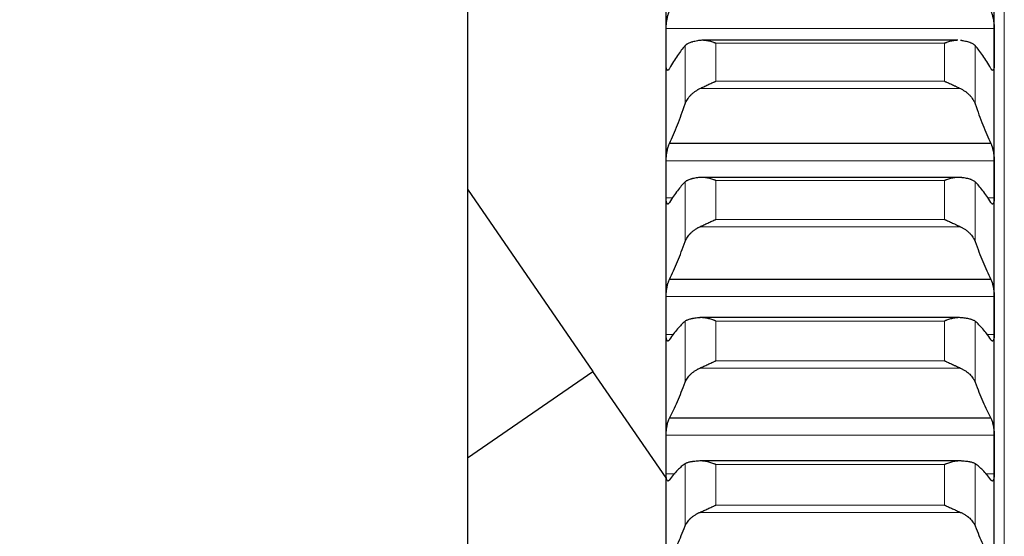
# Model space of a CAD drawing. Header units: inches. Extents: x 0 to 17820, y -10 to 12600.
# Tile 132 of 256: x 6398 to 6554, y 9121 to 9203. Entities that reach past the tile are written whole.
import ezdxf

# ---------------------------------------------------------------- set-up
doc = ezdxf.new("R2010")
doc.units = ezdxf.units.IN
doc.layers.add('1', color=7, linetype='Continuous', true_color=0xffffff)
doc.layers.add('254', color=7, linetype='Continuous', true_color=0xffffff)
doc.styles.add('latin_extended', font='simplex.shx')
doc.dimstyles.get("Standard").update_dxf_attribs({"dimtxt": 0.18, "dimasz": 0.18, "dimexe": 0.18, "dimexo": 0.0625, "dimgap": 0.09, "dimtad": 0, "dimtih": 1, "dimtoh": 1, "dimdec": 4, "dimzin": 0, "dimdsep": 46, "dimtxsty": 'Standard', "dimcen": 0.09, "dimadec": 0, "dimazin": 0, "dimtfac": 1, "dimtdec": 4, "dimtofl": 0, "dimtmove": 0, "dimatfit": 3, "dimfxl": 1, "dimtolj": 1, "dimtzin": 0, "dimarcsym": 0})

# ---------------------------------------------------------------- blocks, each defined once
blk = doc.blocks.new('_U3')
at = {"layer": '254', "color": 3, "linetype": 'Continuous', "lineweight": 13, "transparency": 16777216}
for p, q in [((1339.27, 10328.58), (1339.27, 6850.21)), ((6500.83, 8827.85), (6500.83, 6850.21)), ((1444.27, 6880.21), (6395.83, 6880.21))]:
    blk.add_line(p, q, dxfattribs=at)
at = {"layer": '254', "color": 3, "transparency": 16777216}
for points in [[(1444.27, 6897.71), (1444.27, 6862.71), (1339.27, 6880.21)], [(6395.83, 6862.71), (6395.83, 6897.71), (6500.83, 6880.21)]]:
    blk.add_solid(points, dxfattribs=at)
at = {"layer": 'Defpoints', "color": 0, "transparency": 16777216}
for p in [(1339.27, 10358.58), (6500.83, 8857.85), (6500.83, 6880.21)]:
    blk.add_point(p, dxfattribs=at)
at = {"layer": '254', "color": 2, "lineweight": 13, "transparency": 16777216, "insert": (3745.05, 7037.71), "char_height": 105, "attachment_point": 1, "style": 'latin_extended'}
blk.add_mtext('\\A1;5162', dxfattribs=at)

msp = doc.modelspace()

# ---------------------------------------------------------------- linework, layer by layer
at = {"layer": '1', "color": 110, "linetype": 'Continuous', "lineweight": 13}
for p, q in [((6554.434, 9472.854), (6554.434, 8942.834)), ((6552.831, 9201.204), (6500.836, 9201.204)), ((6503.86, 9189.238), (6503.86, 9198.481)), ((6544.978, 9198.854), (6508.69, 9198.854)), ((6508.69, 9192.818), (6508.69, 9198.854)), ((6544.978, 9192.818), (6544.978, 9198.854)), ((6549.807, 9189.238), (6549.807, 9198.481)), ((6547.465, 9191.668), (6506.202, 9191.668)), ((6544.978, 9192.818), (6508.69, 9192.818)), ((6552.831, 9180.225), (6500.836, 9180.225)), ((6503.86, 9167.427), (6503.86, 9176.895)), ((6544.978, 9177.101), (6508.69, 9177.101)), ((6508.69, 9170.919), (6508.69, 9177.101)), ((6544.978, 9170.919), (6544.978, 9177.101)), ((6549.807, 9167.427), (6549.807, 9176.895)), ((6501.903, 9174.331), (6500.836, 9174.331)), ((6552.831, 9174.331), (6551.764, 9174.331)), ((6547.465, 9169.773), (6506.202, 9169.773)), ((6544.978, 9170.919), (6508.69, 9170.919)), ((6552.831, 9158.731), (6500.836, 9158.731)), ((6503.86, 9145.121), (6503.86, 9154.798)), ((6544.978, 9154.837), (6508.69, 9154.837)), ((6508.69, 9148.519), (6508.69, 9154.837)), ((6544.978, 9148.519), (6544.978, 9154.837)), ((6549.807, 9145.121), (6549.807, 9154.798)), ((6502.061, 9152.7), (6500.836, 9152.7)), ((6552.831, 9152.7), (6551.606, 9152.7)), ((6544.978, 9148.519), (6508.69, 9148.519)), ((6547.465, 9147.378), (6506.202, 9147.378)), ((6552.831, 9136.754), (6500.836, 9136.754)), ((6503.86, 9122.355), (6503.86, 9132.226)), ((6544.978, 9132.098), (6508.69, 9132.098)), ((6508.69, 9125.653), (6508.69, 9132.098)), ((6544.978, 9125.653), (6544.978, 9132.098)), ((6549.807, 9122.355), (6549.807, 9132.226)), ((6502.265, 9130.596), (6500.836, 9130.596)), ((6552.831, 9130.596), (6551.403, 9130.596)), ((6547.465, 9124.519), (6506.202, 9124.519)), ((6544.978, 9125.653), (6508.69, 9125.653))]:
    msp.add_line(p, q, dxfattribs=at)
at = {"layer": '1', "color": 2, "linetype": 'Continuous', "lineweight": 25}
for p, q in [((6469.334, 9285.354), (6469.334, 9047.854)), ((6500.834, 9198.329), (6500.834, 9218.835)), ((6552.834, 9198.329), (6552.834, 9218.835)), ((6547.049, 9199.317), (6506.601, 9199.317)), ((6500.834, 9177.278), (6500.834, 9198.329)), ((6552.834, 9177.278), (6552.834, 9198.329)), ((6552.296, 9182.96), (6501.371, 9182.96)), ((6547.125, 9177.599), (6506.202, 9177.599)), ((6500.834, 9155.715), (6500.834, 9177.278)), ((6552.834, 9155.715), (6552.834, 9177.278)), ((6469.334, 9175.735), (6489.209, 9146.852)), ((6552.296, 9161.437), (6501.371, 9161.437)), ((6500.834, 9133.675), (6500.834, 9155.715)), ((6552.834, 9133.675), (6552.834, 9155.715)), ((6547.201, 9155.37), (6506.202, 9155.37)), ((6469.333, 9133.175), (6489.209, 9146.852)), ((6469.334, 9133.175), (6489.212, 9146.854)), ((6500.834, 9129.965), (6489.212, 9146.854)), ((6552.296, 9139.427), (6501.371, 9139.427)), ((6500.834, 9111.194), (6500.834, 9133.675)), ((6552.834, 9111.194), (6552.834, 9133.675)), ((6547.465, 9132.667), (6506.202, 9132.667))]:
    msp.add_line(p, q, dxfattribs=at)
for points, knots in [([(6500.836, 9201.204), (6500.836, 9201.259), (6500.838, 9201.374), (6500.847, 9201.553), (6500.855, 9201.678), (6500.863, 9201.774), (6500.866, 9201.806), (6500.872, 9201.87), (6500.876, 9201.903), (6500.893, 9202.065), (6500.91, 9202.195), (6500.935, 9202.359), (6500.94, 9202.391), (6500.948, 9202.441), (6500.951, 9202.457), (6500.956, 9202.49), (6500.97, 9202.571), (6500.997, 9202.716), (6501.023, 9202.841), (6501.05, 9202.964), (6501.064, 9203.025), (6501.108, 9203.205), (6501.138, 9203.318), (6501.186, 9203.476), (6501.202, 9203.528), (6501.227, 9203.602), (6501.235, 9203.626), (6501.252, 9203.674), (6501.26, 9203.697), (6501.303, 9203.81), (6501.337, 9203.891), (6501.371, 9203.963)], [0, 0, 0, 0, 0.0625, 0.125, 0.1875, 0.1875, 0.21875, 0.21875, 0.25, 0.25, 0.375, 0.375, 0.40625, 0.40625, 0.421875, 0.421875, 0.4375, 0.5, 0.5625, 0.5625, 0.625, 0.625, 0.75, 0.75, 0.8125, 0.8125, 0.84375, 0.84375, 0.875, 0.875, 1, 1, 1, 1]), ([(6552.296, 9203.963), (6552.331, 9203.891), (6552.365, 9203.81), (6552.415, 9203.676), (6552.432, 9203.629), (6552.456, 9203.555), (6552.465, 9203.53), (6552.481, 9203.478), (6552.489, 9203.452), (6552.529, 9203.318), (6552.56, 9203.206), (6552.603, 9203.028), (6552.617, 9202.968), (6552.637, 9202.874), (6552.644, 9202.843), (6552.657, 9202.78), (6552.664, 9202.748), (6552.695, 9202.589), (6552.717, 9202.46), (6552.742, 9202.297), (6552.747, 9202.264), (6552.756, 9202.198), (6552.761, 9202.165), (6552.773, 9202.066), (6552.781, 9202.001), (6552.802, 9201.808), (6552.813, 9201.681), (6552.822, 9201.527), (6552.823, 9201.496), (6552.826, 9201.435), (6552.827, 9201.406), (6552.83, 9201.317), (6552.831, 9201.26), (6552.831, 9201.204)], [0, 0, 0, 0, 0.125, 0.125, 0.1875, 0.1875, 0.21875, 0.21875, 0.25, 0.25, 0.375, 0.375, 0.4375, 0.4375, 0.46875, 0.46875, 0.5, 0.5, 0.625, 0.625, 0.65625, 0.65625, 0.6875, 0.6875, 0.75, 0.75, 0.875, 0.875, 0.90625, 0.90625, 0.9375, 0.9375, 1, 1, 1, 1]), ([(6506.202, 9199.293), (6506.056, 9199.273), (6505.916, 9199.252), (6505.648, 9199.206), (6505.39, 9199.156), (6505.154, 9199.099), (6505.013, 9199.061), (6504.985, 9199.053), (6504.93, 9199.037), (6504.903, 9199.029), (6504.823, 9199.005), (6504.771, 9198.988), (6504.622, 9198.937), (6504.529, 9198.901), (6504.357, 9198.826), (6504.278, 9198.787), (6504.17, 9198.726), (6504.136, 9198.705), (6504.087, 9198.673), (6504.071, 9198.662), (6504.04, 9198.641), (6504.025, 9198.63), (6503.953, 9198.574), (6503.903, 9198.528), (6503.86, 9198.481)], [0, 0, 0, 0, 0.125, 0.125, 0.25, 0.375, 0.375, 0.40625, 0.40625, 0.4375, 0.4375, 0.5, 0.5, 0.625, 0.625, 0.75, 0.75, 0.8125, 0.8125, 0.84375, 0.84375, 0.875, 0.875, 1, 1, 1, 1]), ([(6508.69, 9198.854), (6508.686, 9198.855), (6508.683, 9198.856), (6508.677, 9198.859), (6508.673, 9198.86), (6508.663, 9198.864), (6508.643, 9198.871), (6508.597, 9198.888), (6508.504, 9198.922), (6508.319, 9198.987), (6508.162, 9199.038), (6507.848, 9199.132), (6507.64, 9199.185), (6507.329, 9199.247), (6507.226, 9199.265), (6507.07, 9199.286), (6507.018, 9199.292), (6506.915, 9199.303), (6506.863, 9199.307), (6506.708, 9199.317), (6506.606, 9199.319), (6506.403, 9199.314), (6506.302, 9199.306), (6506.202, 9199.293)], [0, 0, 0, 0, 0.0039062, 0.0039062, 0.0078125, 0.0078125, 0.015625, 0.03125, 0.0625, 0.125, 0.25, 0.25, 0.5, 0.5, 0.625, 0.625, 0.6875, 0.6875, 0.75, 0.75, 0.875, 0.875, 1, 1, 1, 1]), ([(6547.058, 9199.317), (6546.992, 9199.317), (6546.927, 9199.315), (6546.759, 9199.304), (6546.656, 9199.294), (6546.45, 9199.266), (6546.346, 9199.248), (6546.136, 9199.207), (6546.031, 9199.183), (6545.821, 9199.13), (6545.716, 9199.101), (6545.506, 9199.038), (6545.401, 9199.004), (6545.242, 9198.95), (6545.163, 9198.922), (6545.071, 9198.888), (6545.024, 9198.871), (6545.004, 9198.864), (6544.991, 9198.859), (6544.984, 9198.856), (6544.978, 9198.854)], [0, 0, 0, 0, 0.0973201, 0.0973201, 0.2477668, 0.2477668, 0.3982134, 0.3982134, 0.5486601, 0.5486601, 0.6991067, 0.6991067, 0.8495534, 0.8495534, 0.9247767, 0.9623883, 0.9811942, 0.9905971, 0.9905971, 1, 1, 1, 1]), ([(6549.807, 9198.481), (6549.765, 9198.528), (6549.715, 9198.574), (6549.6, 9198.662), (6549.471, 9198.746), (6549.314, 9198.825), (6549.184, 9198.881), (6549.139, 9198.9), (6549.069, 9198.927), (6549.045, 9198.936), (6548.997, 9198.953), (6548.972, 9198.962), (6548.847, 9199.005), (6548.636, 9199.069), (6548.401, 9199.126), (6548.154, 9199.18), (6548.024, 9199.205), (6547.854, 9199.234), (6547.82, 9199.24), (6547.751, 9199.251), (6547.646, 9199.268), (6547.538, 9199.283), (6547.465, 9199.293)], [0, 0, 0, 0, 0.125, 0.125, 0.25, 0.375, 0.375, 0.4375, 0.4375, 0.46875, 0.46875, 0.5, 0.5, 0.625, 0.75, 0.75, 0.875, 0.875, 0.90625, 0.90625, 0.9375, 1, 1, 1, 1]), ([(6501.371, 9194.87), (6501.337, 9194.8), (6501.303, 9194.742), (6501.252, 9194.671), (6501.236, 9194.65), (6501.211, 9194.623), (6501.203, 9194.615), (6501.186, 9194.599), (6501.178, 9194.593), (6501.138, 9194.563), (6501.108, 9194.551), (6501.064, 9194.552), (6501.05, 9194.556), (6501.03, 9194.566), (6501.023, 9194.57), (6501.01, 9194.58), (6501.004, 9194.585), (6500.973, 9194.618), (6500.95, 9194.656), (6500.925, 9194.719), (6500.921, 9194.732), (6500.911, 9194.76), (6500.907, 9194.775), (6500.894, 9194.822), (6500.886, 9194.857), (6500.866, 9194.966), (6500.855, 9195.05), (6500.846, 9195.168), (6500.844, 9195.193), (6500.841, 9195.242), (6500.84, 9195.268), (6500.837, 9195.345), (6500.836, 9195.399), (6500.836, 9195.455)], [0, 0, 0, 0, 0.125, 0.125, 0.1875, 0.1875, 0.21875, 0.21875, 0.25, 0.25, 0.375, 0.375, 0.4375, 0.4375, 0.46875, 0.46875, 0.5, 0.5, 0.625, 0.625, 0.65625, 0.65625, 0.6875, 0.6875, 0.75, 0.75, 0.875, 0.875, 0.90625, 0.90625, 0.9375, 0.9375, 1, 1, 1, 1]), ([(6552.831, 9195.455), (6552.831, 9195.399), (6552.829, 9195.292), (6552.821, 9195.145), (6552.812, 9195.056), (6552.804, 9194.992), (6552.801, 9194.971), (6552.795, 9194.932), (6552.792, 9194.913), (6552.774, 9194.82), (6552.758, 9194.758), (6552.733, 9194.695), (6552.728, 9194.683), (6552.72, 9194.666), (6552.717, 9194.661), (6552.711, 9194.65), (6552.697, 9194.625), (6552.671, 9194.589), (6552.645, 9194.569), (6552.618, 9194.556), (6552.604, 9194.552), (6552.56, 9194.551), (6552.529, 9194.563), (6552.482, 9194.598), (6552.466, 9194.613), (6552.441, 9194.64), (6552.432, 9194.65), (6552.416, 9194.671), (6552.407, 9194.682), (6552.365, 9194.741), (6552.331, 9194.8), (6552.296, 9194.87)], [0, 0, 0, 0, 0.0625, 0.125, 0.1875, 0.1875, 0.21875, 0.21875, 0.25, 0.25, 0.375, 0.375, 0.40625, 0.40625, 0.421875, 0.421875, 0.4375, 0.5, 0.5625, 0.5625, 0.625, 0.625, 0.75, 0.75, 0.8125, 0.8125, 0.84375, 0.84375, 0.875, 0.875, 1, 1, 1, 1]), ([(6503.86, 9189.238), (6503.903, 9189.36), (6503.953, 9189.48), (6504.067, 9189.716), (6504.196, 9189.949), (6504.354, 9190.174), (6504.483, 9190.34), (6504.528, 9190.395), (6504.599, 9190.476), (6504.622, 9190.503), (6504.671, 9190.556), (6504.695, 9190.583), (6504.82, 9190.714), (6505.032, 9190.915), (6505.267, 9191.101), (6505.514, 9191.279), (6505.643, 9191.363), (6505.813, 9191.463), (6505.848, 9191.483), (6505.917, 9191.522), (6506.022, 9191.579), (6506.129, 9191.634), (6506.202, 9191.668)], [0, 0, 0, 0, 0.125, 0.125, 0.25, 0.375, 0.375, 0.4375, 0.4375, 0.46875, 0.46875, 0.5, 0.5, 0.625, 0.75, 0.75, 0.875, 0.875, 0.90625, 0.90625, 0.9375, 1, 1, 1, 1]), ([(6506.202, 9191.668), (6506.302, 9191.716), (6506.402, 9191.765), (6506.603, 9191.864), (6506.705, 9191.914), (6506.908, 9192.015), (6507.011, 9192.066), (6507.218, 9192.168), (6507.322, 9192.218), (6507.532, 9192.319), (6507.637, 9192.368), (6507.846, 9192.465), (6507.951, 9192.512), (6508.161, 9192.604), (6508.267, 9192.649), (6508.425, 9192.714), (6508.504, 9192.746), (6508.597, 9192.783), (6508.643, 9192.801), (6508.663, 9192.808), (6508.676, 9192.813), (6508.683, 9192.816), (6508.69, 9192.818)], [0, 0, 0, 0, 0.125, 0.125, 0.25, 0.25, 0.375, 0.375, 0.5, 0.5, 0.625, 0.625, 0.75, 0.75, 0.875, 0.875, 0.9375, 0.96875, 0.984375, 0.9921875, 0.9921875, 1, 1, 1, 1]), ([(6544.978, 9192.818), (6544.981, 9192.817), (6544.984, 9192.816), (6544.991, 9192.813), (6544.994, 9192.812), (6545.004, 9192.808), (6545.024, 9192.801), (6545.071, 9192.783), (6545.163, 9192.746), (6545.242, 9192.714), (6545.4, 9192.649), (6545.505, 9192.604), (6545.819, 9192.467), (6546.027, 9192.371), (6546.338, 9192.222), (6546.442, 9192.171), (6546.597, 9192.095), (6546.649, 9192.07), (6546.753, 9192.018), (6546.805, 9191.993), (6546.96, 9191.916), (6547.062, 9191.865), (6547.265, 9191.765), (6547.365, 9191.716), (6547.465, 9191.668)], [0, 0, 0, 0, 0.0039063, 0.0039063, 0.0078125, 0.0078125, 0.015625, 0.03125, 0.0625, 0.125, 0.125, 0.25, 0.25, 0.5, 0.5, 0.625, 0.625, 0.6875, 0.6875, 0.75, 0.75, 0.875, 0.875, 1, 1, 1, 1]), ([(6547.465, 9191.668), (6547.611, 9191.599), (6547.751, 9191.524), (6548.02, 9191.366), (6548.278, 9191.198), (6548.514, 9191.012), (6548.655, 9190.89), (6548.682, 9190.865), (6548.737, 9190.815), (6548.764, 9190.79), (6548.845, 9190.714), (6548.896, 9190.662), (6549.046, 9190.505), (6549.139, 9190.398), (6549.31, 9190.179), (6549.389, 9190.066), (6549.497, 9189.894), (6549.532, 9189.836), (6549.581, 9189.748), (6549.596, 9189.719), (6549.627, 9189.66), (6549.642, 9189.63), (6549.715, 9189.48), (6549.765, 9189.36), (6549.807, 9189.238)], [0, 0, 0, 0, 0.125, 0.125, 0.25, 0.375, 0.375, 0.40625, 0.40625, 0.4375, 0.4375, 0.5, 0.5, 0.625, 0.625, 0.75, 0.75, 0.8125, 0.8125, 0.84375, 0.84375, 0.875, 0.875, 1, 1, 1, 1]), ([(6500.836, 9180.225), (6500.836, 9180.283), (6500.838, 9180.4), (6500.847, 9180.582), (6500.855, 9180.709), (6500.863, 9180.805), (6500.866, 9180.838), (6500.872, 9180.903), (6500.876, 9180.935), (6500.893, 9181.098), (6500.91, 9181.229), (6500.935, 9181.392), (6500.94, 9181.425), (6500.948, 9181.474), (6500.951, 9181.491), (6500.956, 9181.523), (6500.97, 9181.605), (6500.997, 9181.748), (6501.023, 9181.872), (6501.05, 9181.993), (6501.064, 9182.053), (6501.108, 9182.23), (6501.138, 9182.34), (6501.186, 9182.494), (6501.202, 9182.544), (6501.227, 9182.616), (6501.235, 9182.639), (6501.252, 9182.685), (6501.26, 9182.707), (6501.303, 9182.816), (6501.337, 9182.893), (6501.371, 9182.96)], [0, 0, 0, 0, 0.0625, 0.125, 0.1875, 0.1875, 0.21875, 0.21875, 0.25, 0.25, 0.375, 0.375, 0.40625, 0.40625, 0.421875, 0.421875, 0.4375, 0.5, 0.5625, 0.5625, 0.625, 0.625, 0.75, 0.75, 0.8125, 0.8125, 0.84375, 0.84375, 0.875, 0.875, 1, 1, 1, 1]), ([(6552.296, 9182.96), (6552.331, 9182.893), (6552.365, 9182.816), (6552.415, 9182.687), (6552.432, 9182.642), (6552.456, 9182.57), (6552.465, 9182.546), (6552.481, 9182.496), (6552.489, 9182.47), (6552.529, 9182.34), (6552.56, 9182.231), (6552.603, 9182.056), (6552.617, 9181.997), (6552.637, 9181.905), (6552.644, 9181.874), (6552.657, 9181.811), (6552.664, 9181.78), (6552.695, 9181.622), (6552.717, 9181.494), (6552.742, 9181.331), (6552.747, 9181.298), (6552.756, 9181.232), (6552.761, 9181.199), (6552.773, 9181.1), (6552.781, 9181.035), (6552.802, 9180.84), (6552.813, 9180.712), (6552.822, 9180.555), (6552.823, 9180.524), (6552.826, 9180.462), (6552.827, 9180.432), (6552.83, 9180.341), (6552.831, 9180.283), (6552.831, 9180.225)], [0, 0, 0, 0, 0.125, 0.125, 0.1875, 0.1875, 0.21875, 0.21875, 0.25, 0.25, 0.375, 0.375, 0.4375, 0.4375, 0.46875, 0.46875, 0.5, 0.5, 0.625, 0.625, 0.65625, 0.65625, 0.6875, 0.6875, 0.75, 0.75, 0.875, 0.875, 0.90625, 0.90625, 0.9375, 0.9375, 1, 1, 1, 1]), ([(6506.202, 9177.583), (6506.056, 9177.566), (6505.916, 9177.549), (6505.648, 9177.511), (6505.39, 9177.469), (6505.154, 9177.422), (6505.013, 9177.39), (6504.985, 9177.383), (6504.93, 9177.37), (6504.903, 9177.363), (6504.823, 9177.343), (6504.771, 9177.329), (6504.622, 9177.285), (6504.529, 9177.255), (6504.357, 9177.192), (6504.278, 9177.158), (6504.17, 9177.106), (6504.136, 9177.088), (6504.087, 9177.061), (6504.071, 9177.051), (6504.04, 9177.033), (6504.025, 9177.023), (6503.953, 9176.975), (6503.903, 9176.936), (6503.86, 9176.895)], [0, 0, 0, 0, 0.125, 0.125, 0.25, 0.375, 0.375, 0.40625, 0.40625, 0.4375, 0.4375, 0.5, 0.5, 0.625, 0.625, 0.75, 0.75, 0.8125, 0.8125, 0.84375, 0.84375, 0.875, 0.875, 1, 1, 1, 1]), ([(6508.69, 9177.101), (6508.686, 9177.102), (6508.683, 9177.104), (6508.677, 9177.106), (6508.673, 9177.107), (6508.663, 9177.111), (6508.643, 9177.119), (6508.597, 9177.137), (6508.504, 9177.171), (6508.319, 9177.238), (6508.162, 9177.291), (6507.848, 9177.389), (6507.64, 9177.446), (6507.329, 9177.513), (6507.226, 9177.533), (6507.07, 9177.557), (6507.018, 9177.564), (6506.915, 9177.577), (6506.863, 9177.582), (6506.708, 9177.595), (6506.606, 9177.599), (6506.403, 9177.599), (6506.302, 9177.594), (6506.202, 9177.583)], [0, 0, 0, 0, 0.0039063, 0.0039063, 0.0078125, 0.0078125, 0.015625, 0.03125, 0.0625, 0.125, 0.25, 0.25, 0.5, 0.5, 0.625, 0.625, 0.6875, 0.6875, 0.75, 0.75, 0.875, 0.875, 1, 1, 1, 1]), ([(6547.465, 9177.583), (6547.366, 9177.594), (6547.265, 9177.599), (6547.064, 9177.6), (6546.963, 9177.595), (6546.759, 9177.578), (6546.656, 9177.566), (6546.45, 9177.534), (6546.346, 9177.515), (6546.136, 9177.469), (6546.031, 9177.444), (6545.821, 9177.388), (6545.716, 9177.357), (6545.506, 9177.291), (6545.401, 9177.256), (6545.242, 9177.2), (6545.163, 9177.171), (6545.071, 9177.137), (6545.024, 9177.119), (6545.004, 9177.111), (6544.991, 9177.106), (6544.984, 9177.104), (6544.978, 9177.101)], [0, 0, 0, 0, 0.125, 0.125, 0.25, 0.25, 0.375, 0.375, 0.5, 0.5, 0.625, 0.625, 0.75, 0.75, 0.875, 0.875, 0.9375, 0.96875, 0.984375, 0.9921875, 0.9921875, 1, 1, 1, 1]), ([(6549.807, 9176.895), (6549.765, 9176.936), (6549.715, 9176.975), (6549.6, 9177.051), (6549.471, 9177.124), (6549.314, 9177.19), (6549.184, 9177.238), (6549.139, 9177.254), (6549.069, 9177.277), (6549.045, 9177.285), (6548.997, 9177.299), (6548.972, 9177.307), (6548.847, 9177.343), (6548.636, 9177.397), (6548.401, 9177.445), (6548.154, 9177.489), (6548.024, 9177.51), (6547.854, 9177.534), (6547.82, 9177.539), (6547.751, 9177.548), (6547.646, 9177.562), (6547.538, 9177.574), (6547.465, 9177.583)], [0, 0, 0, 0, 0.125, 0.125, 0.25, 0.375, 0.375, 0.4375, 0.4375, 0.46875, 0.46875, 0.5, 0.5, 0.625, 0.75, 0.75, 0.875, 0.875, 0.90625, 0.90625, 0.9375, 1, 1, 1, 1]), ([(6501.371, 9173.636), (6501.337, 9173.57), (6501.303, 9173.516), (6501.252, 9173.453), (6501.236, 9173.434), (6501.211, 9173.411), (6501.203, 9173.404), (6501.186, 9173.391), (6501.178, 9173.386), (6501.138, 9173.362), (6501.108, 9173.356), (6501.064, 9173.365), (6501.05, 9173.371), (6501.03, 9173.385), (6501.023, 9173.39), (6501.01, 9173.402), (6501.004, 9173.409), (6500.973, 9173.448), (6500.95, 9173.491), (6500.925, 9173.56), (6500.921, 9173.575), (6500.911, 9173.605), (6500.907, 9173.621), (6500.894, 9173.672), (6500.886, 9173.708), (6500.866, 9173.825), (6500.855, 9173.912), (6500.846, 9174.035), (6500.844, 9174.06), (6500.841, 9174.112), (6500.84, 9174.138), (6500.837, 9174.218), (6500.836, 9174.273), (6500.836, 9174.331)], [0, 0, 0, 0, 0.125, 0.125, 0.1875, 0.1875, 0.21875, 0.21875, 0.25, 0.25, 0.375, 0.375, 0.4375, 0.4375, 0.46875, 0.46875, 0.5, 0.5, 0.625, 0.625, 0.65625, 0.65625, 0.6875, 0.6875, 0.75, 0.75, 0.875, 0.875, 0.90625, 0.90625, 0.9375, 0.9375, 1, 1, 1, 1]), ([(6552.831, 9174.331), (6552.831, 9174.273), (6552.829, 9174.163), (6552.821, 9174.011), (6552.812, 9173.918), (6552.804, 9173.851), (6552.801, 9173.83), (6552.795, 9173.788), (6552.792, 9173.767), (6552.774, 9173.67), (6552.758, 9173.603), (6552.733, 9173.534), (6552.728, 9173.521), (6552.72, 9173.502), (6552.717, 9173.496), (6552.711, 9173.484), (6552.697, 9173.456), (6552.671, 9173.414), (6552.645, 9173.39), (6552.618, 9173.371), (6552.604, 9173.365), (6552.56, 9173.356), (6552.529, 9173.362), (6552.482, 9173.39), (6552.466, 9173.403), (6552.441, 9173.426), (6552.432, 9173.434), (6552.416, 9173.453), (6552.407, 9173.463), (6552.365, 9173.516), (6552.331, 9173.57), (6552.296, 9173.636)], [0, 0, 0, 0, 0.0625, 0.125, 0.1875, 0.1875, 0.21875, 0.21875, 0.25, 0.25, 0.375, 0.375, 0.40625, 0.40625, 0.421875, 0.421875, 0.4375, 0.5, 0.5625, 0.5625, 0.625, 0.625, 0.75, 0.75, 0.8125, 0.8125, 0.84375, 0.84375, 0.875, 0.875, 1, 1, 1, 1]), ([(6503.86, 9167.427), (6503.903, 9167.545), (6503.953, 9167.66), (6504.067, 9167.888), (6504.196, 9168.112), (6504.354, 9168.33), (6504.483, 9168.489), (6504.528, 9168.542), (6504.599, 9168.621), (6504.622, 9168.647), (6504.671, 9168.698), (6504.695, 9168.724), (6504.82, 9168.85), (6505.032, 9169.045), (6505.267, 9169.224), (6505.514, 9169.396), (6505.643, 9169.478), (6505.813, 9169.575), (6505.848, 9169.594), (6505.917, 9169.631), (6506.022, 9169.687), (6506.129, 9169.739), (6506.202, 9169.773)], [0, 0, 0, 0, 0.125, 0.125, 0.25, 0.375, 0.375, 0.4375, 0.4375, 0.46875, 0.46875, 0.5, 0.5, 0.625, 0.75, 0.75, 0.875, 0.875, 0.90625, 0.90625, 0.9375, 1, 1, 1, 1]), ([(6506.202, 9169.773), (6506.302, 9169.819), (6506.402, 9169.867), (6506.603, 9169.963), (6506.705, 9170.013), (6506.908, 9170.112), (6507.011, 9170.163), (6507.218, 9170.263), (6507.322, 9170.314), (6507.532, 9170.414), (6507.637, 9170.463), (6507.846, 9170.56), (6507.951, 9170.608), (6508.161, 9170.701), (6508.267, 9170.747), (6508.425, 9170.813), (6508.504, 9170.845), (6508.597, 9170.883), (6508.643, 9170.901), (6508.663, 9170.909), (6508.676, 9170.914), (6508.683, 9170.917), (6508.69, 9170.919)], [0, 0, 0, 0, 0.125, 0.125, 0.25, 0.25, 0.375, 0.375, 0.5, 0.5, 0.625, 0.625, 0.75, 0.75, 0.875, 0.875, 0.9375, 0.96875, 0.984375, 0.9921875, 0.9921875, 1, 1, 1, 1]), ([(6544.978, 9170.919), (6544.981, 9170.918), (6544.984, 9170.917), (6544.991, 9170.914), (6544.994, 9170.913), (6545.004, 9170.909), (6545.024, 9170.901), (6545.071, 9170.883), (6545.163, 9170.845), (6545.242, 9170.813), (6545.4, 9170.747), (6545.505, 9170.701), (6545.819, 9170.562), (6546.027, 9170.466), (6546.338, 9170.317), (6546.442, 9170.267), (6546.597, 9170.191), (6546.649, 9170.166), (6546.753, 9170.116), (6546.805, 9170.09), (6546.96, 9170.014), (6547.062, 9169.964), (6547.265, 9169.867), (6547.365, 9169.819), (6547.465, 9169.773)], [0, 0, 0, 0, 0.0039063, 0.0039063, 0.0078125, 0.0078125, 0.015625, 0.03125, 0.0625, 0.125, 0.125, 0.25, 0.25, 0.5, 0.5, 0.625, 0.625, 0.6875, 0.6875, 0.75, 0.75, 0.875, 0.875, 1, 1, 1, 1]), ([(6547.465, 9169.773), (6547.611, 9169.706), (6547.751, 9169.634), (6548.02, 9169.48), (6548.278, 9169.318), (6548.514, 9169.138), (6548.655, 9169.02), (6548.682, 9168.997), (6548.737, 9168.948), (6548.764, 9168.924), (6548.845, 9168.85), (6548.896, 9168.8), (6549.046, 9168.649), (6549.139, 9168.546), (6549.31, 9168.334), (6549.389, 9168.226), (6549.497, 9168.06), (6549.532, 9168.004), (6549.581, 9167.919), (6549.596, 9167.891), (6549.627, 9167.833), (6549.642, 9167.805), (6549.715, 9167.661), (6549.765, 9167.545), (6549.807, 9167.427)], [0, 0, 0, 0, 0.125, 0.125, 0.25, 0.375, 0.375, 0.40625, 0.40625, 0.4375, 0.4375, 0.5, 0.5, 0.625, 0.625, 0.75, 0.75, 0.8125, 0.8125, 0.84375, 0.84375, 0.875, 0.875, 1, 1, 1, 1]), ([(6500.836, 9158.731), (6500.836, 9158.789), (6500.838, 9158.909), (6500.847, 9159.094), (6500.855, 9159.222), (6500.863, 9159.32), (6500.866, 9159.352), (6500.872, 9159.418), (6500.876, 9159.451), (6500.893, 9159.614), (6500.91, 9159.745), (6500.935, 9159.908), (6500.94, 9159.941), (6500.948, 9159.99), (6500.951, 9160.006), (6500.956, 9160.038), (6500.97, 9160.119), (6500.997, 9160.261), (6501.023, 9160.383), (6501.05, 9160.503), (6501.064, 9160.562), (6501.108, 9160.735), (6501.138, 9160.842), (6501.186, 9160.992), (6501.202, 9161.04), (6501.227, 9161.109), (6501.235, 9161.132), (6501.252, 9161.176), (6501.26, 9161.197), (6501.303, 9161.301), (6501.337, 9161.374), (6501.371, 9161.437)], [0, 0, 0, 0, 0.0625, 0.125, 0.1875, 0.1875, 0.21875, 0.21875, 0.25, 0.25, 0.375, 0.375, 0.40625, 0.40625, 0.421875, 0.421875, 0.4375, 0.5, 0.5625, 0.5625, 0.625, 0.625, 0.75, 0.75, 0.8125, 0.8125, 0.84375, 0.84375, 0.875, 0.875, 1, 1, 1, 1]), ([(6552.296, 9161.437), (6552.331, 9161.374), (6552.365, 9161.301), (6552.415, 9161.178), (6552.432, 9161.134), (6552.456, 9161.065), (6552.465, 9161.042), (6552.481, 9160.993), (6552.489, 9160.969), (6552.529, 9160.843), (6552.56, 9160.736), (6552.603, 9160.565), (6552.617, 9160.506), (6552.637, 9160.416), (6552.644, 9160.385), (6552.657, 9160.324), (6552.664, 9160.293), (6552.695, 9160.137), (6552.717, 9160.01), (6552.742, 9159.847), (6552.747, 9159.814), (6552.756, 9159.748), (6552.761, 9159.715), (6552.773, 9159.616), (6552.781, 9159.55), (6552.802, 9159.355), (6552.813, 9159.226), (6552.822, 9159.067), (6552.823, 9159.035), (6552.826, 9158.972), (6552.827, 9158.942), (6552.83, 9158.85), (6552.831, 9158.79), (6552.831, 9158.731)], [0, 0, 0, 0, 0.125, 0.125, 0.1875, 0.1875, 0.21875, 0.21875, 0.25, 0.25, 0.375, 0.375, 0.4375, 0.4375, 0.46875, 0.46875, 0.5, 0.5, 0.625, 0.625, 0.65625, 0.65625, 0.6875, 0.6875, 0.75, 0.75, 0.875, 0.875, 0.90625, 0.90625, 0.9375, 0.9375, 1, 1, 1, 1]), ([(6506.202, 9155.36), (6506.056, 9155.348), (6505.916, 9155.334), (6505.648, 9155.304), (6505.39, 9155.271), (6505.154, 9155.233), (6505.013, 9155.207), (6504.985, 9155.202), (6504.93, 9155.191), (6504.903, 9155.186), (6504.823, 9155.169), (6504.771, 9155.158), (6504.622, 9155.123), (6504.529, 9155.098), (6504.357, 9155.046), (6504.278, 9155.018), (6504.17, 9154.975), (6504.136, 9154.96), (6504.087, 9154.937), (6504.071, 9154.929), (6504.04, 9154.914), (6504.025, 9154.906), (6503.953, 9154.866), (6503.903, 9154.833), (6503.86, 9154.798)], [0, 0, 0, 0, 0.125, 0.125, 0.25, 0.375, 0.375, 0.40625, 0.40625, 0.4375, 0.4375, 0.5, 0.5, 0.625, 0.625, 0.75, 0.75, 0.8125, 0.8125, 0.84375, 0.84375, 0.875, 0.875, 1, 1, 1, 1]), ([(6508.69, 9154.837), (6508.686, 9154.839), (6508.683, 9154.84), (6508.677, 9154.843), (6508.673, 9154.844), (6508.663, 9154.848), (6508.643, 9154.856), (6508.597, 9154.874), (6508.504, 9154.909), (6508.319, 9154.978), (6508.162, 9155.033), (6507.848, 9155.135), (6507.64, 9155.195), (6507.329, 9155.267), (6507.226, 9155.289), (6507.07, 9155.316), (6507.018, 9155.324), (6506.915, 9155.339), (6506.863, 9155.345), (6506.708, 9155.361), (6506.606, 9155.368), (6506.403, 9155.372), (6506.302, 9155.369), (6506.202, 9155.36)], [0, 0, 0, 0, 0.0039063, 0.0039063, 0.0078125, 0.0078125, 0.015625, 0.03125, 0.0625, 0.125, 0.25, 0.25, 0.5, 0.5, 0.625, 0.625, 0.6875, 0.6875, 0.75, 0.75, 0.875, 0.875, 1, 1, 1, 1]), ([(6547.465, 9155.36), (6547.366, 9155.369), (6547.265, 9155.372), (6547.064, 9155.368), (6546.963, 9155.362), (6546.759, 9155.341), (6546.656, 9155.326), (6546.45, 9155.29), (6546.346, 9155.269), (6546.136, 9155.22), (6546.031, 9155.193), (6545.821, 9155.134), (6545.716, 9155.101), (6545.506, 9155.033), (6545.401, 9154.996), (6545.242, 9154.939), (6545.163, 9154.909), (6545.071, 9154.874), (6545.024, 9154.856), (6545.004, 9154.848), (6544.991, 9154.843), (6544.984, 9154.84), (6544.978, 9154.837)], [0, 0, 0, 0, 0.125, 0.125, 0.25, 0.25, 0.375, 0.375, 0.5, 0.5, 0.625, 0.625, 0.75, 0.75, 0.875, 0.875, 0.9375, 0.96875, 0.984375, 0.9921875, 0.9921875, 1, 1, 1, 1]), ([(6549.807, 9154.798), (6549.765, 9154.833), (6549.715, 9154.866), (6549.6, 9154.929), (6549.471, 9154.99), (6549.314, 9155.045), (6549.184, 9155.084), (6549.139, 9155.097), (6549.069, 9155.116), (6549.045, 9155.122), (6548.997, 9155.134), (6548.972, 9155.14), (6548.847, 9155.169), (6548.636, 9155.213), (6548.401, 9155.251), (6548.154, 9155.287), (6548.024, 9155.303), (6547.854, 9155.322), (6547.82, 9155.326), (6547.751, 9155.333), (6547.646, 9155.344), (6547.538, 9155.354), (6547.465, 9155.36)], [0, 0, 0, 0, 0.125, 0.125, 0.25, 0.375, 0.375, 0.4375, 0.4375, 0.46875, 0.46875, 0.5, 0.5, 0.625, 0.75, 0.75, 0.875, 0.875, 0.90625, 0.90625, 0.9375, 1, 1, 1, 1]), ([(6501.371, 9151.896), (6501.337, 9151.835), (6501.303, 9151.786), (6501.252, 9151.729), (6501.236, 9151.713), (6501.211, 9151.694), (6501.203, 9151.688), (6501.186, 9151.678), (6501.178, 9151.674), (6501.138, 9151.657), (6501.108, 9151.655), (6501.064, 9151.672), (6501.05, 9151.68), (6501.03, 9151.698), (6501.023, 9151.705), (6501.01, 9151.72), (6501.004, 9151.728), (6500.973, 9151.773), (6500.95, 9151.821), (6500.925, 9151.896), (6500.921, 9151.911), (6500.911, 9151.944), (6500.907, 9151.962), (6500.894, 9152.016), (6500.886, 9152.054), (6500.866, 9152.177), (6500.855, 9152.268), (6500.846, 9152.395), (6500.844, 9152.422), (6500.841, 9152.475), (6500.84, 9152.502), (6500.837, 9152.584), (6500.836, 9152.641), (6500.836, 9152.7)], [0, 0, 0, 0, 0.125, 0.125, 0.1875, 0.1875, 0.21875, 0.21875, 0.25, 0.25, 0.375, 0.375, 0.4375, 0.4375, 0.46875, 0.46875, 0.5, 0.5, 0.625, 0.625, 0.65625, 0.65625, 0.6875, 0.6875, 0.75, 0.75, 0.875, 0.875, 0.90625, 0.90625, 0.9375, 0.9375, 1, 1, 1, 1]), ([(6552.831, 9152.7), (6552.831, 9152.641), (6552.829, 9152.528), (6552.821, 9152.371), (6552.812, 9152.274), (6552.804, 9152.204), (6552.801, 9152.182), (6552.795, 9152.138), (6552.792, 9152.117), (6552.774, 9152.014), (6552.758, 9151.943), (6552.733, 9151.867), (6552.728, 9151.853), (6552.72, 9151.833), (6552.717, 9151.826), (6552.711, 9151.813), (6552.697, 9151.782), (6552.671, 9151.734), (6552.645, 9151.705), (6552.618, 9151.681), (6552.604, 9151.672), (6552.56, 9151.655), (6552.529, 9151.657), (6552.482, 9151.677), (6552.466, 9151.687), (6552.441, 9151.706), (6552.432, 9151.713), (6552.416, 9151.729), (6552.407, 9151.738), (6552.365, 9151.785), (6552.331, 9151.835), (6552.296, 9151.896)], [0, 0, 0, 0, 0.0625, 0.125, 0.1875, 0.1875, 0.21875, 0.21875, 0.25, 0.25, 0.375, 0.375, 0.40625, 0.40625, 0.421875, 0.421875, 0.4375, 0.5, 0.5625, 0.5625, 0.625, 0.625, 0.75, 0.75, 0.8125, 0.8125, 0.84375, 0.84375, 0.875, 0.875, 1, 1, 1, 1]), ([(6506.202, 9147.378), (6506.302, 9147.422), (6506.402, 9147.468), (6506.603, 9147.563), (6506.705, 9147.611), (6506.908, 9147.709), (6507.011, 9147.759), (6507.218, 9147.859), (6507.322, 9147.909), (6507.532, 9148.009), (6507.637, 9148.058), (6507.846, 9148.155), (6507.951, 9148.203), (6508.161, 9148.297), (6508.267, 9148.343), (6508.425, 9148.41), (6508.504, 9148.444), (6508.597, 9148.481), (6508.643, 9148.5), (6508.663, 9148.508), (6508.676, 9148.513), (6508.683, 9148.516), (6508.69, 9148.519)], [0, 0, 0, 0, 0.125, 0.125, 0.25, 0.25, 0.375, 0.375, 0.5, 0.5, 0.625, 0.625, 0.75, 0.75, 0.875, 0.875, 0.9375, 0.96875, 0.984375, 0.9921875, 0.9921875, 1, 1, 1, 1]), ([(6544.978, 9148.519), (6544.981, 9148.517), (6544.984, 9148.516), (6544.991, 9148.513), (6544.994, 9148.512), (6545.004, 9148.508), (6545.024, 9148.5), (6545.071, 9148.481), (6545.163, 9148.444), (6545.242, 9148.41), (6545.4, 9148.343), (6545.505, 9148.297), (6545.819, 9148.157), (6546.027, 9148.06), (6546.338, 9147.912), (6546.442, 9147.862), (6546.597, 9147.788), (6546.649, 9147.763), (6546.753, 9147.712), (6546.805, 9147.687), (6546.96, 9147.613), (6547.062, 9147.564), (6547.265, 9147.469), (6547.365, 9147.422), (6547.465, 9147.378)], [0, 0, 0, 0, 0.0039063, 0.0039063, 0.0078125, 0.0078125, 0.015625, 0.03125, 0.0625, 0.125, 0.125, 0.25, 0.25, 0.5, 0.5, 0.625, 0.625, 0.6875, 0.6875, 0.75, 0.75, 0.875, 0.875, 1, 1, 1, 1]), ([(6503.86, 9145.121), (6503.903, 9145.234), (6503.953, 9145.345), (6504.067, 9145.564), (6504.196, 9145.779), (6504.354, 9145.988), (6504.483, 9146.142), (6504.528, 9146.192), (6504.599, 9146.268), (6504.622, 9146.293), (6504.671, 9146.342), (6504.695, 9146.367), (6504.82, 9146.489), (6505.032, 9146.676), (6505.267, 9146.849), (6505.514, 9147.014), (6505.643, 9147.093), (6505.813, 9147.187), (6505.848, 9147.205), (6505.917, 9147.241), (6506.022, 9147.295), (6506.129, 9147.346), (6506.202, 9147.378)], [0, 0, 0, 0, 0.125, 0.125, 0.25, 0.375, 0.375, 0.4375, 0.4375, 0.46875, 0.46875, 0.5, 0.5, 0.625, 0.75, 0.75, 0.875, 0.875, 0.90625, 0.90625, 0.9375, 1, 1, 1, 1]), ([(6547.465, 9147.378), (6547.611, 9147.313), (6547.751, 9147.244), (6548.02, 9147.096), (6548.278, 9146.939), (6548.514, 9146.766), (6548.655, 9146.653), (6548.682, 9146.63), (6548.737, 9146.583), (6548.764, 9146.56), (6548.845, 9146.489), (6548.896, 9146.441), (6549.046, 9146.295), (6549.139, 9146.196), (6549.31, 9145.992), (6549.389, 9145.888), (6549.497, 9145.728), (6549.532, 9145.675), (6549.581, 9145.593), (6549.596, 9145.566), (6549.627, 9145.511), (6549.642, 9145.483), (6549.715, 9145.345), (6549.765, 9145.234), (6549.807, 9145.121)], [0, 0, 0, 0, 0.125, 0.125, 0.25, 0.375, 0.375, 0.40625, 0.40625, 0.4375, 0.4375, 0.5, 0.5, 0.625, 0.625, 0.75, 0.75, 0.8125, 0.8125, 0.84375, 0.84375, 0.875, 0.875, 1, 1, 1, 1]), ([(6500.836, 9136.754), (6500.836, 9136.814), (6500.838, 9136.936), (6500.847, 9137.124), (6500.855, 9137.253), (6500.863, 9137.351), (6500.866, 9137.384), (6500.872, 9137.45), (6500.876, 9137.483), (6500.893, 9137.647), (6500.91, 9137.778), (6500.935, 9137.94), (6500.94, 9137.973), (6500.948, 9138.021), (6500.951, 9138.037), (6500.956, 9138.07), (6500.97, 9138.15), (6500.997, 9138.29), (6501.023, 9138.41), (6501.05, 9138.528), (6501.064, 9138.586), (6501.108, 9138.755), (6501.138, 9138.86), (6501.186, 9139.005), (6501.202, 9139.051), (6501.227, 9139.117), (6501.235, 9139.139), (6501.252, 9139.181), (6501.26, 9139.201), (6501.303, 9139.3), (6501.337, 9139.369), (6501.371, 9139.427)], [0, 0, 0, 0, 0.0625, 0.125, 0.1875, 0.1875, 0.21875, 0.21875, 0.25, 0.25, 0.375, 0.375, 0.40625, 0.40625, 0.421875, 0.421875, 0.4375, 0.5, 0.5625, 0.5625, 0.625, 0.625, 0.75, 0.75, 0.8125, 0.8125, 0.84375, 0.84375, 0.875, 0.875, 1, 1, 1, 1]), ([(6552.296, 9139.427), (6552.331, 9139.369), (6552.365, 9139.3), (6552.415, 9139.183), (6552.432, 9139.141), (6552.456, 9139.075), (6552.465, 9139.052), (6552.481, 9139.006), (6552.489, 9138.982), (6552.529, 9138.86), (6552.56, 9138.756), (6552.603, 9138.589), (6552.617, 9138.532), (6552.637, 9138.443), (6552.644, 9138.412), (6552.657, 9138.352), (6552.664, 9138.321), (6552.695, 9138.168), (6552.717, 9138.041), (6552.742, 9137.879), (6552.747, 9137.847), (6552.756, 9137.781), (6552.761, 9137.748), (6552.773, 9137.649), (6552.781, 9137.583), (6552.802, 9137.387), (6552.813, 9137.257), (6552.822, 9137.096), (6552.823, 9137.064), (6552.826, 9137), (6552.827, 9136.969), (6552.83, 9136.876), (6552.831, 9136.814), (6552.831, 9136.754)], [0, 0, 0, 0, 0.125, 0.125, 0.1875, 0.1875, 0.21875, 0.21875, 0.25, 0.25, 0.375, 0.375, 0.4375, 0.4375, 0.46875, 0.46875, 0.5, 0.5, 0.625, 0.625, 0.65625, 0.65625, 0.6875, 0.6875, 0.75, 0.75, 0.875, 0.875, 0.90625, 0.90625, 0.9375, 0.9375, 1, 1, 1, 1]), ([(6506.202, 9132.662), (6506.056, 9132.653), (6505.916, 9132.643), (6505.648, 9132.62), (6505.39, 9132.596), (6505.154, 9132.568), (6505.013, 9132.548), (6504.985, 9132.544), (6504.93, 9132.536), (6504.903, 9132.532), (6504.823, 9132.519), (6504.771, 9132.511), (6504.622, 9132.484), (6504.529, 9132.464), (6504.357, 9132.424), (6504.278, 9132.402), (6504.17, 9132.368), (6504.136, 9132.356), (6504.087, 9132.338), (6504.071, 9132.332), (6504.04, 9132.319), (6504.025, 9132.313), (6503.953, 9132.281), (6503.903, 9132.254), (6503.86, 9132.226)], [0, 0, 0, 0, 0.125, 0.125, 0.25, 0.375, 0.375, 0.40625, 0.40625, 0.4375, 0.4375, 0.5, 0.5, 0.625, 0.625, 0.75, 0.75, 0.8125, 0.8125, 0.84375, 0.84375, 0.875, 0.875, 1, 1, 1, 1]), ([(6508.69, 9132.098), (6508.686, 9132.099), (6508.683, 9132.101), (6508.677, 9132.103), (6508.673, 9132.105), (6508.663, 9132.109), (6508.643, 9132.117), (6508.597, 9132.135), (6508.504, 9132.172), (6508.319, 9132.242), (6508.162, 9132.299), (6507.848, 9132.405), (6507.64, 9132.468), (6507.329, 9132.545), (6507.226, 9132.569), (6507.07, 9132.599), (6507.018, 9132.608), (6506.915, 9132.624), (6506.863, 9132.632), (6506.708, 9132.651), (6506.606, 9132.66), (6506.403, 9132.668), (6506.302, 9132.668), (6506.202, 9132.662)], [0, 0, 0, 0, 0.0039062, 0.0039062, 0.0078125, 0.0078125, 0.015625, 0.03125, 0.0625, 0.125, 0.25, 0.25, 0.5, 0.5, 0.625, 0.625, 0.6875, 0.6875, 0.75, 0.75, 0.875, 0.875, 1, 1, 1, 1]), ([(6547.465, 9132.662), (6547.366, 9132.668), (6547.265, 9132.668), (6547.064, 9132.66), (6546.963, 9132.651), (6546.759, 9132.626), (6546.656, 9132.61), (6546.45, 9132.57), (6546.346, 9132.547), (6546.136, 9132.495), (6546.031, 9132.466), (6545.821, 9132.403), (6545.716, 9132.37), (6545.506, 9132.299), (6545.401, 9132.261), (6545.242, 9132.202), (6545.163, 9132.172), (6545.071, 9132.135), (6545.024, 9132.117), (6545.004, 9132.109), (6544.991, 9132.103), (6544.984, 9132.101), (6544.978, 9132.098)], [0, 0, 0, 0, 0.125, 0.125, 0.25, 0.25, 0.375, 0.375, 0.5, 0.5, 0.625, 0.625, 0.75, 0.75, 0.875, 0.875, 0.9375, 0.96875, 0.984375, 0.9921875, 0.9921875, 1, 1, 1, 1]), ([(6549.807, 9132.226), (6549.765, 9132.254), (6549.715, 9132.281), (6549.6, 9132.331), (6549.471, 9132.38), (6549.314, 9132.423), (6549.184, 9132.454), (6549.139, 9132.464), (6549.069, 9132.478), (6549.045, 9132.483), (6548.997, 9132.492), (6548.972, 9132.497), (6548.847, 9132.519), (6548.636, 9132.553), (6548.401, 9132.581), (6548.154, 9132.608), (6548.024, 9132.62), (6547.854, 9132.634), (6547.82, 9132.637), (6547.751, 9132.642), (6547.646, 9132.65), (6547.538, 9132.657), (6547.465, 9132.662)], [0, 0, 0, 0, 0.125, 0.125, 0.25, 0.375, 0.375, 0.4375, 0.4375, 0.46875, 0.46875, 0.5, 0.5, 0.625, 0.75, 0.75, 0.875, 0.875, 0.90625, 0.90625, 0.9375, 1, 1, 1, 1]), ([(6501.371, 9129.685), (6501.337, 9129.629), (6501.303, 9129.584), (6501.252, 9129.535), (6501.236, 9129.522), (6501.211, 9129.506), (6501.203, 9129.502), (6501.186, 9129.494), (6501.178, 9129.491), (6501.138, 9129.48), (6501.108, 9129.484), (6501.064, 9129.508), (6501.05, 9129.519), (6501.03, 9129.541), (6501.023, 9129.549), (6501.01, 9129.567), (6501.004, 9129.576), (6500.973, 9129.627), (6500.95, 9129.68), (6500.925, 9129.761), (6500.921, 9129.777), (6500.911, 9129.813), (6500.907, 9129.831), (6500.894, 9129.888), (6500.886, 9129.929), (6500.866, 9130.058), (6500.855, 9130.153), (6500.846, 9130.284), (6500.844, 9130.311), (6500.841, 9130.366), (6500.84, 9130.393), (6500.837, 9130.478), (6500.836, 9130.536), (6500.836, 9130.596)], [0, 0, 0, 0, 0.125, 0.125, 0.1875, 0.1875, 0.21875, 0.21875, 0.25, 0.25, 0.375, 0.375, 0.4375, 0.4375, 0.46875, 0.46875, 0.5, 0.5, 0.625, 0.625, 0.65625, 0.65625, 0.6875, 0.6875, 0.75, 0.75, 0.875, 0.875, 0.90625, 0.90625, 0.9375, 0.9375, 1, 1, 1, 1]), ([(6552.831, 9130.596), (6552.831, 9130.536), (6552.829, 9130.421), (6552.821, 9130.259), (6552.812, 9130.158), (6552.804, 9130.086), (6552.801, 9130.062), (6552.795, 9130.017), (6552.792, 9129.994), (6552.774, 9129.887), (6552.758, 9129.811), (6552.733, 9129.73), (6552.728, 9129.715), (6552.72, 9129.692), (6552.717, 9129.685), (6552.711, 9129.671), (6552.697, 9129.637), (6552.671, 9129.584), (6552.645, 9129.549), (6552.618, 9129.52), (6552.604, 9129.509), (6552.56, 9129.484), (6552.529, 9129.48), (6552.482, 9129.493), (6552.466, 9129.5), (6552.441, 9129.516), (6552.432, 9129.522), (6552.416, 9129.535), (6552.407, 9129.543), (6552.365, 9129.584), (6552.331, 9129.629), (6552.296, 9129.685)], [0, 0, 0, 0, 0.0625, 0.125, 0.1875, 0.1875, 0.21875, 0.21875, 0.25, 0.25, 0.375, 0.375, 0.40625, 0.40625, 0.421875, 0.421875, 0.4375, 0.5, 0.5625, 0.5625, 0.625, 0.625, 0.75, 0.75, 0.8125, 0.8125, 0.84375, 0.84375, 0.875, 0.875, 1, 1, 1, 1]), ([(6503.86, 9122.355), (6503.903, 9122.463), (6503.953, 9122.569), (6504.067, 9122.778), (6504.196, 9122.985), (6504.354, 9123.185), (6504.483, 9123.332), (6504.528, 9123.381), (6504.599, 9123.453), (6504.622, 9123.477), (6504.671, 9123.525), (6504.695, 9123.548), (6504.82, 9123.665), (6505.032, 9123.845), (6505.267, 9124.011), (6505.514, 9124.17), (6505.643, 9124.246), (6505.813, 9124.336), (6505.848, 9124.353), (6505.917, 9124.388), (6506.022, 9124.439), (6506.129, 9124.488), (6506.202, 9124.519)], [0, 0, 0, 0, 0.125, 0.125, 0.25, 0.375, 0.375, 0.4375, 0.4375, 0.46875, 0.46875, 0.5, 0.5, 0.625, 0.75, 0.75, 0.875, 0.875, 0.90625, 0.90625, 0.9375, 1, 1, 1, 1]), ([(6506.202, 9124.519), (6506.302, 9124.562), (6506.402, 9124.607), (6506.603, 9124.699), (6506.705, 9124.746), (6506.908, 9124.842), (6507.011, 9124.891), (6507.218, 9124.99), (6507.322, 9125.039), (6507.532, 9125.139), (6507.637, 9125.188), (6507.846, 9125.285), (6507.951, 9125.333), (6508.161, 9125.428), (6508.267, 9125.474), (6508.425, 9125.543), (6508.504, 9125.576), (6508.597, 9125.615), (6508.643, 9125.634), (6508.663, 9125.642), (6508.676, 9125.647), (6508.683, 9125.65), (6508.69, 9125.653)], [0, 0, 0, 0, 0.125, 0.125, 0.25, 0.25, 0.375, 0.375, 0.5, 0.5, 0.625, 0.625, 0.75, 0.75, 0.875, 0.875, 0.9375, 0.96875, 0.984375, 0.9921875, 0.9921875, 1, 1, 1, 1]), ([(6544.978, 9125.653), (6544.981, 9125.651), (6544.984, 9125.65), (6544.991, 9125.647), (6544.994, 9125.646), (6545.004, 9125.642), (6545.024, 9125.634), (6545.071, 9125.615), (6545.163, 9125.576), (6545.242, 9125.543), (6545.4, 9125.475), (6545.505, 9125.428), (6545.819, 9125.287), (6546.027, 9125.19), (6546.338, 9125.043), (6546.442, 9124.993), (6546.597, 9124.919), (6546.649, 9124.895), (6546.753, 9124.845), (6546.805, 9124.821), (6546.96, 9124.748), (6547.062, 9124.7), (6547.265, 9124.607), (6547.365, 9124.562), (6547.465, 9124.519)], [0, 0, 0, 0, 0.0039063, 0.0039063, 0.0078125, 0.0078125, 0.015625, 0.03125, 0.0625, 0.125, 0.125, 0.25, 0.25, 0.5, 0.5, 0.625, 0.625, 0.6875, 0.6875, 0.75, 0.75, 0.875, 0.875, 1, 1, 1, 1]), ([(6547.465, 9124.519), (6547.611, 9124.457), (6547.751, 9124.39), (6548.02, 9124.248), (6548.278, 9124.097), (6548.514, 9123.931), (6548.655, 9123.822), (6548.682, 9123.8), (6548.737, 9123.756), (6548.764, 9123.733), (6548.845, 9123.665), (6548.896, 9123.619), (6549.046, 9123.479), (6549.139, 9123.384), (6549.31, 9123.188), (6549.389, 9123.089), (6549.497, 9122.936), (6549.532, 9122.884), (6549.581, 9122.807), (6549.596, 9122.78), (6549.627, 9122.728), (6549.642, 9122.702), (6549.715, 9122.569), (6549.765, 9122.463), (6549.807, 9122.355)], [0, 0, 0, 0, 0.125, 0.125, 0.25, 0.375, 0.375, 0.40625, 0.40625, 0.4375, 0.4375, 0.5, 0.5, 0.625, 0.625, 0.75, 0.75, 0.8125, 0.8125, 0.84375, 0.84375, 0.875, 0.875, 1, 1, 1, 1])]:
    msp.add_open_spline(points, degree=3, knots=knots, dxfattribs=at)
for points in [[(6500.834, 9198.329), (6500.834, 9199.287), (6500.835, 9200.246), (6500.836, 9201.204)], [(6552.831, 9201.204), (6552.833, 9200.246), (6552.834, 9199.287), (6552.834, 9198.329)], [(6500.836, 9195.455), (6500.835, 9196.413), (6500.834, 9197.371), (6500.834, 9198.329)], [(6503.86, 9198.481), (6503.656, 9198.253), (6503.247, 9197.762), (6502.627, 9196.914), (6502.002, 9195.956), (6501.582, 9195.244), (6501.371, 9194.87)], [(6552.296, 9194.87), (6552.085, 9195.244), (6551.665, 9195.956), (6551.04, 9196.914), (6550.421, 9197.762), (6550.011, 9198.253), (6549.807, 9198.481)], [(6552.834, 9198.329), (6552.834, 9197.371), (6552.833, 9196.413), (6552.831, 9195.455)], [(6501.371, 9182.96), (6501.582, 9183.423), (6502.002, 9184.379), (6502.627, 9185.903), (6503.247, 9187.518), (6503.656, 9188.654), (6503.86, 9189.238)], [(6549.807, 9189.238), (6550.011, 9188.654), (6550.421, 9187.518), (6551.04, 9185.903), (6551.665, 9184.379), (6552.085, 9183.423), (6552.296, 9182.96)], [(6500.834, 9177.278), (6500.834, 9178.26), (6500.835, 9179.243), (6500.836, 9180.225)], [(6552.831, 9180.225), (6552.833, 9179.243), (6552.834, 9178.26), (6552.834, 9177.278)], [(6500.836, 9174.331), (6500.835, 9175.313), (6500.834, 9176.296), (6500.834, 9177.278)], [(6503.86, 9176.895), (6503.656, 9176.698), (6503.247, 9176.267), (6502.627, 9175.508), (6502.002, 9174.637), (6501.582, 9173.982), (6501.371, 9173.636)], [(6552.296, 9173.636), (6552.085, 9173.982), (6551.665, 9174.637), (6551.04, 9175.508), (6550.421, 9176.267), (6550.011, 9176.698), (6549.807, 9176.895)], [(6552.834, 9177.278), (6552.834, 9176.296), (6552.833, 9175.313), (6552.831, 9174.331)], [(6501.371, 9161.437), (6501.582, 9161.873), (6502.002, 9162.779), (6502.627, 9164.23), (6503.247, 9165.774), (6503.656, 9166.866), (6503.86, 9167.427)], [(6549.807, 9167.427), (6550.011, 9166.866), (6550.421, 9165.774), (6551.04, 9164.23), (6551.665, 9162.779), (6552.085, 9161.873), (6552.296, 9161.437)], [(6500.834, 9155.715), (6500.834, 9156.72), (6500.835, 9157.726), (6500.836, 9158.731)], [(6552.831, 9158.731), (6552.833, 9157.726), (6552.834, 9156.72), (6552.834, 9155.715)], [(6500.836, 9152.7), (6500.835, 9153.705), (6500.834, 9154.71), (6500.834, 9155.715)], [(6552.834, 9155.715), (6552.834, 9154.71), (6552.833, 9153.705), (6552.831, 9152.7)], [(6503.86, 9154.798), (6503.656, 9154.632), (6503.247, 9154.262), (6502.627, 9153.593), (6502.002, 9152.811), (6501.582, 9152.213), (6501.371, 9151.896)], [(6552.296, 9151.896), (6552.085, 9152.213), (6551.665, 9152.811), (6551.04, 9153.593), (6550.421, 9154.262), (6550.011, 9154.632), (6549.807, 9154.798)], [(6501.371, 9139.427), (6501.582, 9139.837), (6502.002, 9140.69), (6502.627, 9142.065), (6503.247, 9143.537), (6503.656, 9144.582), (6503.86, 9145.121)], [(6549.807, 9145.121), (6550.011, 9144.582), (6550.421, 9143.537), (6551.04, 9142.065), (6551.665, 9140.69), (6552.085, 9139.837), (6552.296, 9139.427)], [(6500.834, 9133.675), (6500.834, 9134.702), (6500.835, 9135.728), (6500.836, 9136.754)], [(6552.831, 9136.754), (6552.833, 9135.728), (6552.834, 9134.702), (6552.834, 9133.675)], [(6500.836, 9130.596), (6500.835, 9131.623), (6500.834, 9132.649), (6500.834, 9133.675)], [(6552.834, 9133.675), (6552.834, 9132.649), (6552.833, 9131.623), (6552.831, 9130.596)], [(6503.86, 9132.226), (6503.656, 9132.091), (6503.247, 9131.783), (6502.627, 9131.205), (6502.002, 9130.512), (6501.582, 9129.973), (6501.371, 9129.685)], [(6552.296, 9129.685), (6552.085, 9129.973), (6551.665, 9130.512), (6551.04, 9131.205), (6550.421, 9131.783), (6550.011, 9132.091), (6549.807, 9132.226)], [(6501.371, 9116.966), (6501.582, 9117.349), (6502.002, 9118.148), (6502.627, 9119.446), (6503.247, 9120.842), (6503.656, 9121.84), (6503.86, 9122.355)], [(6549.807, 9122.355), (6550.011, 9121.84), (6550.421, 9120.842), (6551.04, 9119.446), (6551.665, 9118.148), (6552.085, 9117.349), (6552.296, 9116.966)]]:
    msp.add_open_spline(points, degree=3, dxfattribs=at)

# ---------------------------------------------------------------- dimensions: what is measured, and where the dimension line sits
at = {"layer": '254', "color": 2, "linetype": 'Continuous', "lineweight": 13}
dim = msp.add_linear_dim(base=(6500.834, 6880.207), p1=(1339.267, 10358.582), p2=(6500.834, 8857.854), dimstyle='Standard', override={"dimscale": 30, "dimtxt": 3.5, "dimasz": 3.5, "dimexe": 1, "dimexo": 1, "dimgap": 1.75, "dimtad": 1, "dimtih": 1, "dimtoh": 0, "dimdec": 0, "dimlfac": 1, "dimzin": 8, "dimdsep": 46, "dimlunit": 2, "dimtxsty": 'latin_extended', "dimsah": 1, "dimse1": 0, "dimse2": 0, "dimsd1": 0, "dimsd2": 0, "dimclrd": 3, "dimclre": 3, "dimclrt": 2, "dimtol": 0, "dimtm": -0.1, "dimtfac": 0.714286, "dimtdec": 3, "dimtofl": 1, "dimtmove": 0, "dimtzin": 8, "dimlwd": 13, "dimlwe": 13}, dxfattribs=at)
dim.commit()
dim.dimension.update_dxf_attribs({"geometry": '_U3', "text_midpoint": (3920.05, 6880.207), "dimtype": 160})

doc.saveas('drawing.dxf')
